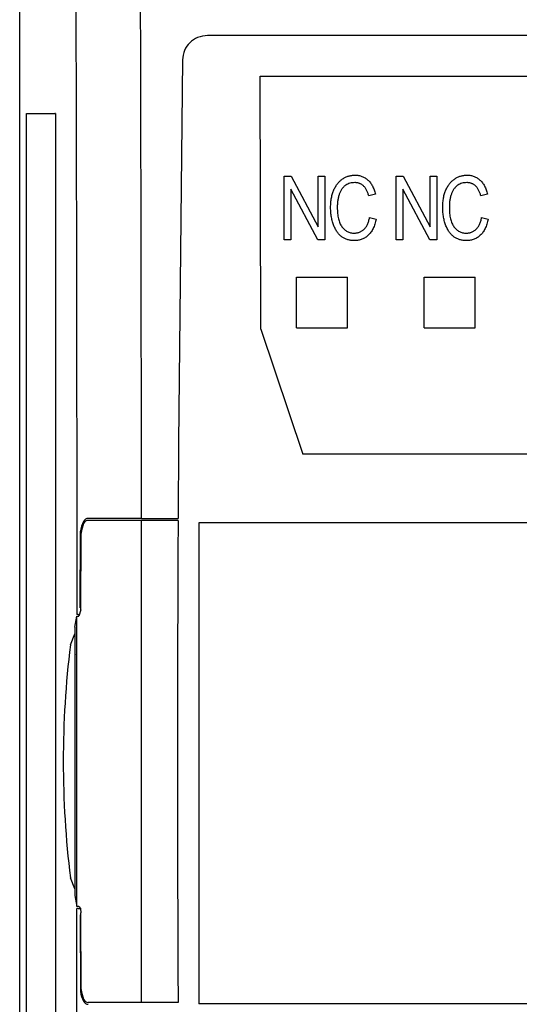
# Model space of a CAD drawing. Extents: x 909.4 to 931.4, y -8.5 to 8.5.
# Tile 4 of 31: x 918.1 to 918.9, y -1.8 to -0.3. Entities that reach past the tile are written whole.
import ezdxf

# ---------------------------------------------------------------- set-up
doc = ezdxf.new("R2010")
doc.units = 0
doc.header["$LTSCALE"] = 4
doc.header["$MEASUREMENT"] = 0
doc.layers.get('0').update_dxf_attribs({"linetype": 'CONTINUOUS'})

msp = doc.modelspace()

# ---------------------------------------------------------------- linework, layer by layer
for p, q in [((918.1184, -3.3126), (918.1184, 0.4777)), ((921.498, -0.2972), (918.4084, -0.2972)), ((918.3698, -0.3346), (918.3634, -0.9253)), ((918.4893, -0.3598), (919.4486, -0.3598)), ((918.4908, -0.7502), (918.4893, -0.3598)), ((918.129, -2.4174), (918.129, -0.4174)), ((918.129, -0.4174), (918.1727, -0.4174)), ((918.1737, -0.4174), (918.1727, -0.4174)), ((918.1737, -0.4174), (918.1737, -2.4174)), ((918.5266, -0.6123), (918.5266, -0.5139)), ((918.5266, -0.5139), (918.5375, -0.5139)), ((918.5375, -0.5139), (918.579, -0.5923)), ((918.579, -0.5923), (918.579, -0.5139)), ((918.579, -0.5139), (918.5892, -0.5139)), ((918.5892, -0.5139), (918.5892, -0.6123)), ((918.6995, -0.6123), (918.6995, -0.5139)), ((918.6995, -0.5139), (918.7104, -0.5139)), ((918.7104, -0.5139), (918.7519, -0.5923)), ((918.7519, -0.5139), (918.7622, -0.5139)), ((918.7519, -0.5923), (918.7519, -0.5139)), ((918.7622, -0.5139), (918.7622, -0.6123)), ((918.5368, -0.534), (918.5368, -0.6123)), ((918.5783, -0.6123), (918.5368, -0.534)), ((918.6673, -0.542), (918.6571, -0.5446)), ((918.7512, -0.6123), (918.7097, -0.534)), ((918.7097, -0.534), (918.7097, -0.6123)), ((918.8403, -0.542), (918.83, -0.5446)), ((918.6584, -0.5778), (918.6686, -0.5803)), ((918.8313, -0.5778), (918.8415, -0.5803)), ((918.5368, -0.6123), (918.5266, -0.6123)), ((918.5892, -0.6123), (918.5783, -0.6123)), ((918.7097, -0.6123), (918.6995, -0.6123)), ((918.7622, -0.6123), (918.7512, -0.6123)), ((918.5458, -0.6698), (918.6245, -0.6698)), ((918.5458, -0.7485), (918.5458, -0.6698)), ((918.6245, -0.7485), (918.6245, -0.6698)), ((918.7426, -0.6698), (918.8214, -0.6698)), ((918.7426, -0.7485), (918.7426, -0.6698)), ((918.8214, -0.7485), (918.8214, -0.6698)), ((918.4908, -0.7502), (918.5552, -0.9431)), ((918.5458, -0.7485), (918.6245, -0.7485)), ((918.7426, -0.7485), (918.8214, -0.7485)), ((918.2064, -0.9253), (918.2066, -1.1905)), ((918.3064, -1.0424), (918.3063, -0.9253)), ((918.3634, -0.9253), (918.3628, -1.0424)), ((918.5558, -0.9423), (918.5552, -0.9431)), ((919.3827, -0.9431), (918.5552, -0.9431)), ((918.3064, -1.0424), (918.224, -1.0424)), ((918.3064, -1.0454), (918.224, -1.0454)), ((918.3064, -1.0424), (918.3628, -1.0424)), ((918.3628, -1.0454), (918.3064, -1.0454)), ((918.3628, -1.0454), (918.3628, -1.0596)), ((918.2116, -1.1806), (918.2122, -1.0621)), ((920.6698, -1.0493), (918.395, -1.0493)), ((918.395, -1.0493), (918.395, -1.7918)), ((918.2128, -1.1836), (918.2134, -1.0651)), ((918.2128, -1.1836), (918.2097, -1.1935)), ((918.2116, -1.1806), (918.2128, -1.1806)), ((918.2037, -1.2101), (918.2066, -1.1935)), ((918.2089, -1.1905), (918.2066, -1.1905)), ((918.2066, -1.1935), (918.2097, -1.1935)), ((918.2089, -1.1905), (918.2106, -1.1905)), ((918.2037, -1.2101), (918.2037, -1.2206)), ((918.2039, -1.6217), (918.2039, -1.2131)), ((918.1967, -1.2377), (918.2037, -1.2206)), ((918.2038, -1.2527), (918.2039, -1.2523)), ((918.2038, -1.2527), (918.2039, -1.2528)), ((918.2037, -1.6143), (918.1967, -1.5972)), ((918.2037, -1.6143), (918.2037, -1.6247)), ((918.2039, -1.6247), (918.2037, -1.6247)), ((918.2037, -1.6247), (918.2066, -1.6414)), ((918.2064, -1.9096), (918.2066, -1.6444)), ((918.2097, -1.6414), (918.2066, -1.6414)), ((918.2089, -1.6444), (918.2066, -1.6444)), ((918.2089, -1.6444), (918.2123, -1.6444)), ((918.2097, -1.6414), (918.2123, -1.6444)), ((918.2116, -1.6542), (918.2122, -1.7727)), ((918.2116, -1.6542), (918.2128, -1.6542)), ((918.2123, -1.6444), (918.2128, -1.6512)), ((918.2134, -1.7697), (918.2128, -1.6512)), ((918.3628, -1.7753), (918.3628, -1.7894)), ((918.3064, -1.7894), (918.224, -1.7894)), ((918.3628, -1.7894), (918.3064, -1.7894)), ((920.6698, -1.7918), (918.395, -1.7918))]:
    msp.add_line(p, q)
for centre, radius, start, end in [((918.2662, -1.0716), 0.0549, 153.6867, 170.0803), ((918.2243, -1.0503), 0.00789, 91.9247, 157.0589), ((918.2243, -1.0533), 0.00789, 91.9247, 157.0589), ((918.2783, -1.0731), 0.0654, 159.5071, 172.9502), ((919.6638, -1.4174), 1.4781, 173.0141, 186.9859), ((918.2662, -1.7633), 0.0549, 189.9197, 206.3133), ((918.2783, -1.7617), 0.0654, 187.0498, 200.4929), ((918.2243, -1.7815), 0.00789, 202.9411, 268.0753), ((918.2243, -1.7845), 0.00789, 202.9411, 268.0753)]:
    msp.add_arc(centre, radius, start, end)
for centre, major_axis, ratio, start_param, end_param in [((918.5492, -0.9227), (-0.0066, 0.0197), 0.082986, 3.201161, 3.218128), ((917.4515, -1.4174), (0, 19.685), 0.043439, 4.69349, 4.731288), ((923.6365, -1.4174), (0, 19.685), 0.267949, 1.552618, 1.588975), ((917.3516, -1.4174), (0, 19.585), 0.043661, 4.700953, 4.723825)]:
    msp.add_ellipse(centre, major_axis=major_axis, ratio=ratio, start_param=start_param, end_param=end_param)
for points, knots in [([(918.2042, 0.0501), (918.2047, -0.1123), (918.2057, -0.4371), (918.2062, -0.7626), (918.2064, -0.9253)], [0, 0, 0, 0, 0.499986, 1, 1, 1, 1]), ([(918.3063, -0.9253), (918.3061, -0.7614), (918.3056, -0.4334), (918.3046, -0.1061), (918.3042, 0.0576)], [0, 0, 0, 0, 0.49991, 1, 1, 1, 1]), ([(918.4084, -0.2972), (918.4031, -0.2978), (918.393, -0.2989), (918.3804, -0.3075), (918.3717, -0.3198), (918.3704, -0.3296), (918.3698, -0.3346)], [0, 0, 0, 0, 0.2635638, 0.5048466, 0.747452, 1, 1, 1, 1]), ([(918.5983, -0.5624), (918.5983, -0.5611), (918.5983, -0.5585), (918.5986, -0.5547), (918.5989, -0.5511), (918.5995, -0.5476), (918.6002, -0.5442), (918.6011, -0.5411), (918.6021, -0.538), (918.6032, -0.5352), (918.6046, -0.5325), (918.606, -0.5299), (918.6075, -0.5275), (918.6091, -0.5253), (918.6109, -0.5233), (918.6128, -0.5215), (918.6147, -0.5198), (918.6168, -0.5183), (918.619, -0.5169), (918.6212, -0.5158), (918.6235, -0.5148), (918.6259, -0.514), (918.6283, -0.5134), (918.6308, -0.5129), (918.6333, -0.5126), (918.635, -0.5126), (918.6359, -0.5126)], [0, 0, 0, 0, 0.056459, 0.110733, 0.162901, 0.213426, 0.26207, 0.309027, 0.354373, 0.398738, 0.441578, 0.483058, 0.523312, 0.562426, 0.600616, 0.63791, 0.674924, 0.711646, 0.748122, 0.783826, 0.819463, 0.854983, 0.890593, 0.926496, 0.962921, 1, 1, 1, 1]), ([(918.6359, -0.5126), (918.6369, -0.5126), (918.6387, -0.5127), (918.6415, -0.513), (918.6441, -0.5136), (918.6466, -0.5144), (918.6491, -0.5155), (918.6514, -0.5168), (918.6536, -0.5183), (918.6557, -0.5201), (918.6577, -0.522), (918.6596, -0.5242), (918.6613, -0.5267), (918.6628, -0.5293), (918.6642, -0.5322), (918.6654, -0.5352), (918.6665, -0.5385), (918.667, -0.5408), (918.6673, -0.542)], [0, 0, 0, 0, 0.060577, 0.118994, 0.176689, 0.233034, 0.289727, 0.346194, 0.403531, 0.46225, 0.522226, 0.583346, 0.646127, 0.710893, 0.778382, 0.848981, 0.922573, 1, 1, 1, 1]), ([(918.7712, -0.5624), (918.7712, -0.5611), (918.7713, -0.5585), (918.7715, -0.5547), (918.7719, -0.5511), (918.7725, -0.5476), (918.7731, -0.5442), (918.774, -0.5411), (918.775, -0.538), (918.7762, -0.5352), (918.7775, -0.5325), (918.7789, -0.5299), (918.7804, -0.5275), (918.7821, -0.5253), (918.7838, -0.5233), (918.7857, -0.5215), (918.7877, -0.5198), (918.7898, -0.5183), (918.7919, -0.5169), (918.7942, -0.5158), (918.7965, -0.5148), (918.7988, -0.514), (918.8013, -0.5134), (918.8037, -0.5129), (918.8063, -0.5126), (918.808, -0.5126), (918.8089, -0.5126)], [0, 0, 0, 0, 0.056459, 0.110733, 0.162901, 0.213426, 0.26207, 0.309027, 0.354373, 0.398738, 0.441578, 0.483058, 0.523312, 0.562426, 0.600616, 0.63791, 0.674924, 0.711646, 0.748122, 0.783826, 0.819463, 0.854983, 0.890593, 0.926496, 0.962921, 1, 1, 1, 1]), ([(918.8089, -0.5126), (918.8098, -0.5126), (918.8117, -0.5127), (918.8144, -0.513), (918.817, -0.5136), (918.8196, -0.5144), (918.822, -0.5155), (918.8244, -0.5168), (918.8266, -0.5183), (918.8287, -0.5201), (918.8307, -0.522), (918.8325, -0.5242), (918.8342, -0.5267), (918.8358, -0.5293), (918.8371, -0.5322), (918.8383, -0.5352), (918.8394, -0.5385), (918.84, -0.5408), (918.8403, -0.542)], [0, 0, 0, 0, 0.060577, 0.118994, 0.176689, 0.233034, 0.289727, 0.346194, 0.403531, 0.46225, 0.522226, 0.583346, 0.646127, 0.710893, 0.778382, 0.848981, 0.922573, 1, 1, 1, 1]), ([(918.6355, -0.5241), (918.6342, -0.5242), (918.6317, -0.5242), (918.628, -0.525), (918.6246, -0.5263), (918.622, -0.5278), (918.62, -0.5292), (918.6187, -0.5305), (918.6174, -0.5318), (918.6161, -0.5333), (918.615, -0.535), (918.6139, -0.5368), (918.6129, -0.5387), (918.612, -0.5408), (918.6112, -0.543), (918.6105, -0.5454), (918.6099, -0.5479), (918.6094, -0.5505), (918.609, -0.5533), (918.6087, -0.5562), (918.6086, -0.5593), (918.6085, -0.5614), (918.6085, -0.5624)], [0, 0, 0, 0, 0.073859, 0.144126, 0.212289, 0.279838, 0.313851, 0.348909, 0.3842, 0.420736, 0.459004, 0.498477, 0.539384, 0.582362, 0.627082, 0.673345, 0.722017, 0.772791, 0.825811, 0.881242, 0.939521, 1, 1, 1, 1]), ([(918.6571, -0.5446), (918.6569, -0.5437), (918.6564, -0.5421), (918.6556, -0.5398), (918.6547, -0.5376), (918.6538, -0.5356), (918.6527, -0.5338), (918.6516, -0.5321), (918.6504, -0.5306), (918.649, -0.5292), (918.6476, -0.528), (918.6462, -0.527), (918.6446, -0.5261), (918.6429, -0.5254), (918.6412, -0.5248), (918.6394, -0.5244), (918.6375, -0.5242), (918.6362, -0.5241), (918.6355, -0.5241)], [0, 0, 0, 0, 0.079677, 0.155394, 0.227356, 0.295804, 0.361322, 0.423963, 0.484099, 0.542574, 0.598999, 0.654809, 0.710609, 0.765871, 0.822268, 0.87916, 0.93886, 1, 1, 1, 1]), ([(918.8084, -0.5241), (918.8071, -0.5242), (918.8046, -0.5242), (918.8009, -0.525), (918.7975, -0.5263), (918.7949, -0.5278), (918.793, -0.5292), (918.7916, -0.5305), (918.7903, -0.5318), (918.7891, -0.5333), (918.7879, -0.535), (918.7869, -0.5368), (918.7859, -0.5387), (918.785, -0.5408), (918.7841, -0.543), (918.7834, -0.5454), (918.7828, -0.5479), (918.7823, -0.5505), (918.7819, -0.5533), (918.7817, -0.5562), (918.7815, -0.5593), (918.7815, -0.5614), (918.7815, -0.5624)], [0, 0, 0, 0, 0.073859, 0.144126, 0.212289, 0.279838, 0.313851, 0.348909, 0.3842, 0.420736, 0.459004, 0.498477, 0.539384, 0.582362, 0.627082, 0.673345, 0.722017, 0.772791, 0.825811, 0.881242, 0.939521, 1, 1, 1, 1]), ([(918.83, -0.5446), (918.8298, -0.5437), (918.8293, -0.5421), (918.8285, -0.5398), (918.8277, -0.5376), (918.8267, -0.5356), (918.8257, -0.5338), (918.8245, -0.5321), (918.8233, -0.5306), (918.822, -0.5292), (918.8206, -0.528), (918.8191, -0.527), (918.8175, -0.5261), (918.8159, -0.5254), (918.8141, -0.5248), (918.8123, -0.5244), (918.8104, -0.5242), (918.8091, -0.5241), (918.8084, -0.5241)], [0, 0, 0, 0, 0.079677, 0.155394, 0.227356, 0.295804, 0.361322, 0.423963, 0.484099, 0.542574, 0.598999, 0.654809, 0.710609, 0.765871, 0.822268, 0.87916, 0.93886, 1, 1, 1, 1]), ([(918.635, -0.6136), (918.6341, -0.6136), (918.6323, -0.6135), (918.6297, -0.6133), (918.6272, -0.6129), (918.6248, -0.6123), (918.6224, -0.6115), (918.6202, -0.6106), (918.6181, -0.6095), (918.6161, -0.6082), (918.6141, -0.6067), (918.6123, -0.605), (918.6106, -0.6032), (918.609, -0.6011), (918.6074, -0.5988), (918.6059, -0.5963), (918.6045, -0.5936), (918.6032, -0.5907), (918.602, -0.5877), (918.6011, -0.5844), (918.6002, -0.5811), (918.5995, -0.5776), (918.5989, -0.574), (918.5986, -0.5703), (918.5983, -0.5664), (918.5983, -0.5638), (918.5983, -0.5624)], [0, 0, 0, 0, 0.038379, 0.075232, 0.111264, 0.146428, 0.18086, 0.214602, 0.248288, 0.282015, 0.316035, 0.350968, 0.38689, 0.424248, 0.463371, 0.504203, 0.546718, 0.591541, 0.637796, 0.68535, 0.733993, 0.783781, 0.835444, 0.888464, 0.943291, 1, 1, 1, 1]), ([(918.6085, -0.5624), (918.6085, -0.564), (918.6086, -0.5671), (918.6089, -0.5716), (918.6094, -0.5758), (918.6102, -0.5797), (918.6112, -0.5833), (918.6124, -0.5866), (918.6139, -0.5895), (918.6156, -0.5922), (918.6175, -0.5945), (918.6195, -0.5965), (918.6216, -0.5982), (918.624, -0.5997), (918.6264, -0.6007), (918.6291, -0.6015), (918.6318, -0.602), (918.6337, -0.602), (918.6347, -0.6021)], [0, 0, 0, 0, 0.0898191, 0.1742107, 0.2534731, 0.3275809, 0.3967534, 0.4618669, 0.523272, 0.5818085, 0.6374331, 0.6908721, 0.7422914, 0.7926601, 0.8429175, 0.8936958, 0.9456688, 1, 1, 1, 1]), ([(918.8079, -0.6136), (918.807, -0.6136), (918.8053, -0.6135), (918.8026, -0.6133), (918.8001, -0.6129), (918.7977, -0.6123), (918.7954, -0.6115), (918.7932, -0.6106), (918.791, -0.6095), (918.789, -0.6082), (918.7871, -0.6067), (918.7853, -0.605), (918.7835, -0.6032), (918.7819, -0.6011), (918.7803, -0.5988), (918.7789, -0.5963), (918.7775, -0.5936), (918.7762, -0.5907), (918.775, -0.5877), (918.774, -0.5844), (918.7732, -0.5811), (918.7725, -0.5776), (918.7719, -0.574), (918.7715, -0.5703), (918.7713, -0.5664), (918.7712, -0.5638), (918.7712, -0.5624)], [0, 0, 0, 0, 0.038379, 0.075232, 0.111264, 0.146428, 0.18086, 0.214602, 0.248288, 0.282015, 0.316035, 0.350968, 0.38689, 0.424248, 0.463371, 0.504203, 0.546718, 0.591541, 0.637796, 0.68535, 0.733993, 0.783781, 0.835444, 0.888464, 0.943291, 1, 1, 1, 1]), ([(918.7815, -0.5624), (918.7815, -0.564), (918.7815, -0.5671), (918.7818, -0.5716), (918.7824, -0.5758), (918.7832, -0.5797), (918.7842, -0.5833), (918.7854, -0.5866), (918.7869, -0.5895), (918.7885, -0.5922), (918.7904, -0.5945), (918.7924, -0.5965), (918.7946, -0.5982), (918.7969, -0.5997), (918.7994, -0.6007), (918.802, -0.6015), (918.8048, -0.602), (918.8067, -0.602), (918.8076, -0.6021)], [0, 0, 0, 0, 0.089819, 0.174211, 0.253473, 0.327581, 0.396753, 0.461867, 0.523272, 0.581809, 0.637433, 0.690872, 0.742291, 0.79266, 0.842917, 0.893696, 0.945669, 1, 1, 1, 1]), ([(918.6347, -0.6021), (918.6354, -0.6021), (918.6368, -0.602), (918.6389, -0.6017), (918.6409, -0.6013), (918.6429, -0.6006), (918.6447, -0.5997), (918.6465, -0.5987), (918.6482, -0.5975), (918.6499, -0.5961), (918.6514, -0.5945), (918.6528, -0.5927), (918.6541, -0.5907), (918.6552, -0.5885), (918.6562, -0.5861), (918.6571, -0.5835), (918.6578, -0.5807), (918.6582, -0.5788), (918.6584, -0.5778)], [0, 0, 0, 0, 0.058003, 0.114301, 0.169873, 0.224842, 0.27981, 0.334841, 0.390971, 0.449162, 0.50836, 0.569529, 0.633225, 0.699446, 0.768694, 0.841816, 0.918985, 1, 1, 1, 1]), ([(918.6686, -0.5803), (918.6683, -0.5817), (918.6677, -0.5843), (918.6666, -0.5881), (918.6653, -0.5917), (918.6638, -0.5949), (918.6622, -0.5979), (918.6604, -0.6007), (918.6585, -0.6032), (918.6564, -0.6054), (918.6541, -0.6073), (918.6517, -0.609), (918.6492, -0.6104), (918.6466, -0.6116), (918.6439, -0.6125), (918.641, -0.6131), (918.6381, -0.6135), (918.636, -0.6136), (918.635, -0.6136)], [0, 0, 0, 0, 0.080576, 0.15709, 0.229563, 0.298552, 0.364402, 0.427508, 0.488017, 0.547025, 0.604258, 0.660301, 0.715495, 0.770835, 0.82617, 0.882397, 0.940468, 1, 1, 1, 1]), ([(918.8076, -0.6021), (918.8083, -0.6021), (918.8098, -0.602), (918.8119, -0.6017), (918.8139, -0.6013), (918.8158, -0.6006), (918.8177, -0.5997), (918.8195, -0.5987), (918.8212, -0.5975), (918.8228, -0.5961), (918.8243, -0.5945), (918.8257, -0.5927), (918.827, -0.5907), (918.8281, -0.5885), (918.8291, -0.5861), (918.83, -0.5835), (918.8308, -0.5807), (918.8311, -0.5788), (918.8313, -0.5778)], [0, 0, 0, 0, 0.058003, 0.114301, 0.169873, 0.224842, 0.27981, 0.334841, 0.390971, 0.449162, 0.50836, 0.569529, 0.633225, 0.699446, 0.768694, 0.841816, 0.918985, 1, 1, 1, 1]), ([(918.8415, -0.5803), (918.8412, -0.5817), (918.8406, -0.5843), (918.8395, -0.5881), (918.8382, -0.5917), (918.8368, -0.5949), (918.8351, -0.5979), (918.8334, -0.6007), (918.8314, -0.6032), (918.8293, -0.6054), (918.8271, -0.6073), (918.8247, -0.609), (918.8222, -0.6104), (918.8196, -0.6116), (918.8168, -0.6125), (918.814, -0.6131), (918.811, -0.6135), (918.809, -0.6136), (918.8079, -0.6136)], [0, 0, 0, 0, 0.080576, 0.15709, 0.229563, 0.298552, 0.364402, 0.427508, 0.488017, 0.547025, 0.604258, 0.660301, 0.715495, 0.770835, 0.82617, 0.882397, 0.940468, 1, 1, 1, 1])]:
    msp.add_open_spline(points, degree=3, knots=knots)

doc.saveas('drawing.dxf')
